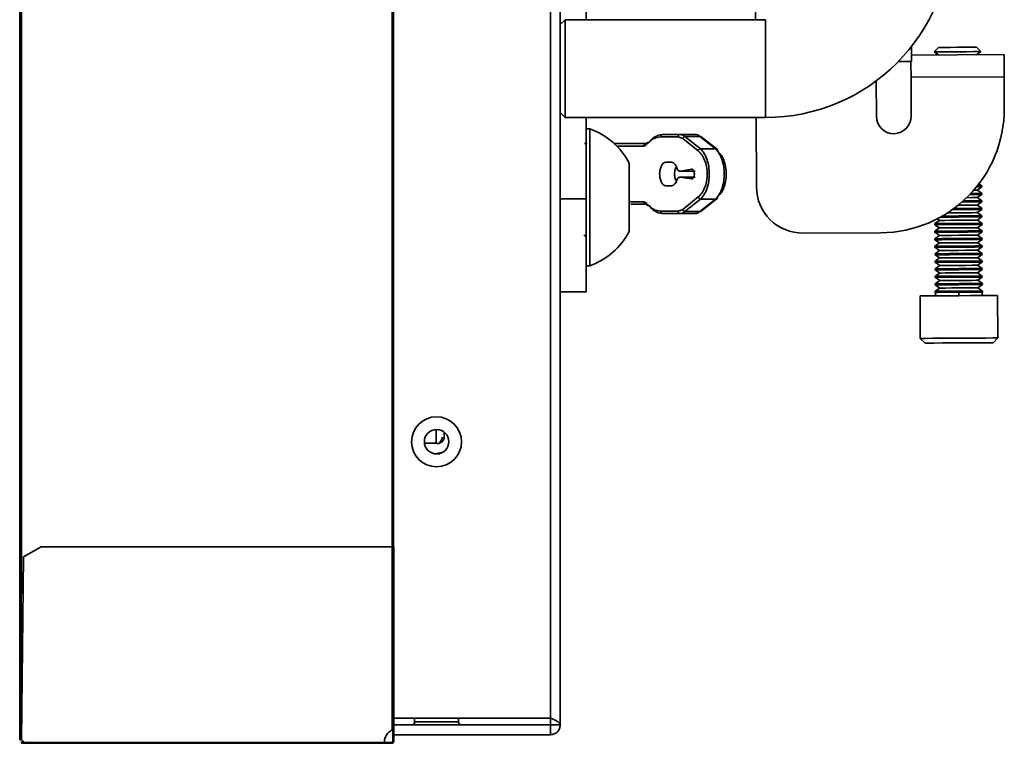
# Model space of a CAD drawing. Header units: millimetres. Extents: x 1 to 1119, y -1 to 863.
# Tile 8 of 211: x 68 to 102, y 240 to 264. Entities that reach past the tile are written whole.
import ezdxf

# ---------------------------------------------------------------- set-up
doc = ezdxf.new("R2010")
doc.units = ezdxf.units.MM

msp = doc.modelspace()

# ---------------------------------------------------------------- linework, layer by layer
at = {"color": 7, "linetype": 'Continuous', "lineweight": 35}
for p, q in [((68.0832, 466.8986), (68.0832, 239.9253)), ((68.1332, 466.8986), (68.1332, 239.9253)), ((86.5165, 240.4353), (86.5165, 466.4086)), ((86.1832, 466.1729), (86.1832, 240.671)), ((68.1499, 461.8953), (68.1499, 244.9286)), ((80.7832, 246.5018), (80.7832, 460.3416)), ((80.8299, 460.3416), (80.8299, 246.5018)), ((93.1762, 264.4753), (93.0689, 283.2086)), ((87.4022, 264.4753), (87.4022, 264.7571)), ((86.6832, 264.4753), (86.5165, 264.3086)), ((93.5165, 264.4753), (86.6832, 264.4753)), ((86.6832, 261.1419), (86.6832, 264.4753)), ((93.5165, 264.4753), (93.5165, 261.1419)), ((98.4994, 263.2705), (101.6498, 263.2886)), ((99.4141, 263.5297), (99.2642, 263.3781)), ((99.2642, 263.3781), (99.4122, 263.2757)), ((100.8594, 263.3873), (100.7078, 263.5372)), ((100.7125, 263.2832), (100.8594, 263.3873)), ((98.5007, 263.0538), (98.0485, 263.0512)), ((97.2893, 262.3883), (97.2962, 261.1812)), ((98.4792, 262.5109), (101.6542, 262.5291)), ((98.4868, 261.188), (98.4792, 262.5109)), ((101.6542, 262.5291), (101.6603, 261.4708)), ((86.5165, 261.3086), (86.6832, 261.1419)), ((86.6832, 261.1419), (93.5165, 261.1419)), ((87.4022, 258.372), (87.4022, 261.1419)), ((93.2089, 258.7765), (93.1953, 261.1419)), ((87.5288, 260.7553), (87.4022, 260.7553)), ((87.5288, 260.7553), (87.5288, 256.0886)), ((90.0171, 260.566), (90.6041, 260.566)), ((90.6241, 260.5611), (90.5783, 260.5603)), ((90.6465, 260.5555), (90.6041, 260.566)), ((90.6041, 260.566), (91.115, 260.566)), ((88.337, 260.2494), (89.4375, 260.2494)), ((89.4684, 260.2708), (89.4636, 260.2555)), ((89.9464, 260.4827), (90.5334, 260.4827)), ((90.5334, 260.4827), (90.6958, 260.4216)), ((90.6958, 260.4216), (91.2246, 260.0004)), ((90.7665, 260.4962), (91.2953, 260.075)), ((91.2774, 260.4962), (90.7665, 260.4962)), ((91.8063, 260.075), (91.2774, 260.4962)), ((91.8829, 260.0459), (91.3143, 260.4988)), ((91.2953, 260.075), (91.8063, 260.075)), ((88.8688, 259.5886), (88.8688, 257.2553)), ((90.1193, 259.616), (90.3136, 259.616)), ((90.9936, 259.3818), (90.6142, 259.309)), ((91.123, 259.309), (90.6142, 259.309)), ((90.6059, 259.1071), (90.9957, 259.0499)), ((90.6059, 259.1071), (91.1147, 259.1071)), ((100.8923, 258.814), (100.7947, 258.8815)), ((90.3136, 258.816), (90.1193, 258.816)), ((100.7357, 258.667), (100.8925, 258.7782)), ((100.8938, 258.5576), (100.7357, 258.667)), ((100.8925, 258.7782), (100.8923, 258.814)), ((100.894, 258.5218), (100.8938, 258.5576)), ((86.5165, 258.372), (87.4022, 258.372)), ((87.4022, 258.372), (87.4022, 255.197)), ((91.2246, 258.4317), (90.6958, 258.0105)), ((91.2953, 258.357), (90.7665, 257.9359)), ((91.2774, 257.9359), (91.8063, 258.357)), ((91.8063, 258.357), (91.2953, 258.357)), ((91.3143, 257.9333), (91.8829, 258.3861)), ((100.7371, 258.4107), (100.894, 258.5218)), ((100.8952, 258.3013), (100.7371, 258.4107)), ((100.7386, 258.1544), (100.8954, 258.2655)), ((100.8954, 258.2655), (100.8952, 258.3013)), ((88.9239, 258.1827), (89.4375, 258.1827)), ((90.5334, 257.9494), (89.9464, 257.9494)), ((90.6958, 258.0105), (90.5334, 257.9494)), ((90.7665, 257.9359), (91.2774, 257.9359)), ((100.8967, 258.045), (100.7386, 258.1544)), ((100.7401, 257.898), (100.8969, 258.0092)), ((100.8982, 257.7887), (100.7401, 257.898)), ((100.8969, 258.0092), (100.8967, 258.045)), ((90.6041, 257.866), (90.0171, 257.866)), ((91.115, 257.866), (90.6041, 257.866)), ((99.4478, 257.6343), (99.291, 257.5231)), ((99.3722, 257.6866), (99.4478, 257.6343)), ((100.7415, 257.6417), (100.8984, 257.7529)), ((100.8996, 257.5323), (100.7415, 257.6417)), ((100.8984, 257.7529), (100.8982, 257.7887)), ((97.4512, 257.2133), (94.8055, 257.1981)), ((99.291, 257.5231), (99.2912, 257.4873)), ((99.2912, 257.4873), (99.4493, 257.378)), ((99.4493, 257.378), (99.2925, 257.2668)), ((99.2925, 257.2668), (99.2927, 257.231)), ((99.2927, 257.231), (99.4508, 257.1217)), ((100.743, 257.3854), (100.8998, 257.4966)), ((100.9011, 257.276), (100.743, 257.3854)), ((100.7445, 257.1291), (100.9013, 257.2402)), ((100.8998, 257.4966), (100.8996, 257.5323)), ((100.9013, 257.2402), (100.9011, 257.276)), ((99.4508, 257.1217), (99.2939, 257.0105)), ((99.2939, 257.0105), (99.2941, 256.9747)), ((99.2941, 256.9747), (99.4523, 256.8653)), ((99.4523, 256.8653), (99.2954, 256.7542)), ((100.9026, 257.0197), (100.7445, 257.1291)), ((100.7459, 256.8727), (100.9028, 256.9839)), ((100.904, 256.7634), (100.7459, 256.8727)), ((100.9028, 256.9839), (100.9026, 257.0197)), ((99.2954, 256.7542), (99.2956, 256.7184)), ((99.2956, 256.7184), (99.4537, 256.609)), ((99.4537, 256.609), (99.2969, 256.4978)), ((100.7474, 256.6164), (100.9042, 256.7276)), ((100.9055, 256.5071), (100.7474, 256.6164)), ((100.9042, 256.7276), (100.904, 256.7634)), ((99.2969, 256.4978), (99.2971, 256.462)), ((99.2971, 256.462), (99.4552, 256.3527)), ((99.4552, 256.3527), (99.2983, 256.2415)), ((99.2983, 256.2415), (99.2985, 256.2057)), ((99.2985, 256.2057), (99.4567, 256.0964)), ((100.7489, 256.3601), (100.9057, 256.4713)), ((100.907, 256.2507), (100.7489, 256.3601)), ((100.7503, 256.1038), (100.9072, 256.2149)), ((100.9057, 256.4713), (100.9055, 256.5071)), ((100.9072, 256.2149), (100.907, 256.2507)), ((87.4022, 256.0886), (87.5288, 256.0886)), ((99.4567, 256.0964), (99.2998, 255.9852)), ((99.2998, 255.9852), (99.3, 255.9494)), ((99.3, 255.9494), (99.4581, 255.84)), ((100.9084, 255.9944), (100.7503, 256.1038)), ((100.7518, 255.8474), (100.9087, 255.9586)), ((100.9087, 255.9586), (100.9084, 255.9944)), ((99.4581, 255.84), (99.3013, 255.7289)), ((99.3013, 255.7289), (99.3015, 255.6931)), ((99.3015, 255.6931), (99.4596, 255.5837)), ((99.4596, 255.5837), (99.3027, 255.4725)), ((100.9099, 255.7381), (100.7518, 255.8474)), ((100.7533, 255.5911), (100.9101, 255.7023)), ((100.9114, 255.4818), (100.7533, 255.5911)), ((100.9101, 255.7023), (100.9099, 255.7381)), ((87.4022, 255.197), (86.5165, 255.197)), ((99.3027, 255.4725), (99.303, 255.4367)), ((99.303, 255.4367), (99.4611, 255.3274)), ((99.4611, 255.3274), (99.3042, 255.2162)), ((99.3042, 255.2162), (99.3044, 255.1809)), ((100.7547, 255.3348), (100.9116, 255.446)), ((100.9129, 255.2254), (100.7547, 255.3348)), ((100.9116, 255.446), (100.9114, 255.4818)), ((100.9131, 255.1901), (100.9129, 255.2254)), ((98.7865, 255.0594), (98.7948, 253.6116)), ((101.4406, 253.6267), (101.4323, 255.0745)), ((98.7948, 253.6116), (98.9566, 253.4516)), ((101.2807, 253.4649), (101.4406, 253.6267)), ((82.2899, 250.0453), (82.2899, 250.5052)), ((82.5565, 250.2405), (82.5565, 250.4168)), ((81.8855, 250.0453), (82.2899, 250.0453)), ((82.4499, 249.712), (82.478, 249.712)), ((68.8165, 246.5018), (68.2165, 246.1684)), ((80.7832, 246.5018), (68.8165, 246.5018)), ((80.7832, 240.2567), (80.7832, 246.5018)), ((80.8365, 246.5018), (80.8365, 240.2742)), ((68.2165, 246.1684), (68.1499, 239.9351)), ((68.1499, 244.9286), (68.2033, 244.9286)), ((86.1832, 240.671), (80.8365, 240.671)), ((86.1832, 240.4353), (80.8365, 240.4353)), ((81.5499, 240.671), (81.5499, 240.5353)), ((83.0499, 240.5353), (83.0499, 240.671)), ((86.1832, 240.4353), (86.1832, 240.671)), ((86.1832, 240.4353), (86.5165, 240.4353)), ((86.1832, 240.4353), (86.1832, 240.1019)), ((80.8065, 240.0783), (80.8065, 240.2524)), ((80.8099, 240.0201), (80.8099, 240.2526)), ((80.8365, 240.2742), (80.8365, 240.0201)), ((80.8365, 240.1019), (86.1832, 240.1019)), ((68.1332, 239.9253), (68.0832, 239.9253)), ((68.1499, 239.9351), (68.2493, 239.8356)), ((68.2263, 239.8586), (68.1499, 239.8586)), ((68.1499, 239.8586), (68.1499, 239.8353)), ((68.2499, 239.8353), (68.1499, 239.8353)), ((68.1499, 239.8353), (68.1499, 239.8086)), ((68.2499, 239.8086), (68.1499, 239.8086)), ((68.2493, 239.8356), (80.5165, 239.8356)), ((68.2499, 239.8086), (80.5165, 239.8086)), ((80.5165, 239.8353), (80.5165, 239.8086)), ((80.7832, 239.8353), (80.7832, 239.8086)), ((80.8099, 239.8619), (80.8099, 240.0201)), ((80.8099, 240.0201), (80.8365, 240.0201)), ((80.8365, 239.8619), (80.8099, 239.8619)), ((80.8365, 240.0201), (80.8365, 239.8619))]:
    msp.add_line(p, q, dxfattribs=at)
at = {"color": 8, "linetype": 'Continuous', "lineweight": 35}
for p, q in [((89.3668, 260.166), (88.4447, 260.166)), ((88.8688, 258.266), (89.3668, 258.266)), ((82.4499, 249.712), (82.4499, 249.6999)), ((81.5499, 240.5353), (83.0499, 240.5353))]:
    msp.add_line(p, q, dxfattribs=at)
at = {"color": 7, "linetype": 'Continuous', "lineweight": 35, "flags": 128}
for points in [[(98.5007, 263.0538), (98.5006, 263.0741), (98.5002, 263.1343), (98.4996, 263.2321), (98.4989, 263.3637), (98.498, 263.5241), (98.4977, 263.5639)], [(100.8594, 263.3873), (100.7987, 263.3869), (100.6258, 263.3859), (100.367, 263.3844), (100.0618, 263.3827), (99.7565, 263.3809), (99.4978, 263.3795), (99.3249, 263.3785), (99.2642, 263.3781)], [(99.4141, 263.5297), (99.4633, 263.53), (99.6035, 263.5308), (99.8134, 263.532), (100.0609, 263.5335)], [(100.0609, 263.5335), (100.3085, 263.5349), (100.5183, 263.5361), (100.6585, 263.5369), (100.7078, 263.5372)], [(101.6498, 263.2886), (101.6499, 263.274), (101.6502, 263.2307), (101.6506, 263.1606), (101.6511, 263.0661), (101.6518, 262.951), (101.6525, 262.8197), (101.6533, 262.6773), (101.6542, 262.5291)], [(98.4792, 262.5109), (98.4784, 262.6591), (98.4776, 262.8015), (98.4768, 262.9328), (98.4762, 263.0479), (98.4761, 263.0536)], [(100.8938, 258.5576), (100.8325, 258.5573), (100.6582, 258.5563), (100.5194, 258.5555)], [(100.7357, 258.667), (100.6864, 258.6667), (100.6194, 258.6663)], [(100.8925, 258.7782), (100.8313, 258.7778), (100.7126, 258.7771)], [(100.8923, 258.814), (100.8311, 258.8136), (100.7415, 258.8131)], [(100.8954, 258.2655), (100.8342, 258.2652), (100.6599, 258.2642), (100.3989, 258.2627), (100.2158, 258.2616)], [(100.8952, 258.3013), (100.834, 258.301), (100.6597, 258.3), (100.3987, 258.2985), (100.2564, 258.2977)], [(100.7371, 258.4107), (100.6879, 258.4104), (100.5477, 258.4096), (100.3752, 258.4086)], [(100.894, 258.5218), (100.8327, 258.5215), (100.6584, 258.5205), (100.4854, 258.5195)], [(100.7401, 257.898), (100.6908, 257.8977), (100.5506, 257.897), (100.3408, 257.8957), (100.0932, 257.8943), (99.8457, 257.8929), (99.7265, 257.8922)], [(100.8969, 258.0092), (100.8357, 258.0088), (100.6613, 258.0079), (100.4004, 258.0064), (100.0926, 258.0046), (99.8899, 258.0034)], [(100.8967, 258.045), (100.8355, 258.0446), (100.6611, 258.0436), (100.4002, 258.0421), (100.0924, 258.0404), (99.9396, 258.0395)], [(100.7386, 258.1544), (100.6894, 258.1541), (100.5491, 258.1533), (100.3393, 258.1521), (100.0918, 258.1506), (100.0837, 258.1506)], [(100.7415, 257.6417), (100.6923, 257.6414), (100.5521, 257.6406), (100.3422, 257.6394), (100.0947, 257.638), (99.8472, 257.6366), (99.6373, 257.6354), (99.4971, 257.6346), (99.4478, 257.6343)], [(100.8984, 257.7529), (100.8372, 257.7525), (100.6628, 257.7515), (100.4019, 257.75), (100.0941, 257.7483), (99.7863, 257.7465), (99.5253, 257.745), (99.4807, 257.7448)], [(100.8982, 257.7887), (100.8369, 257.7883), (100.6626, 257.7873), (100.4017, 257.7858), (100.0939, 257.7841), (99.7861, 257.7823), (99.5446, 257.7809)], [(100.8996, 257.5323), (100.8384, 257.532), (100.6641, 257.531), (100.4031, 257.5295), (100.0953, 257.5277), (99.7875, 257.526), (99.5266, 257.5245), (99.3522, 257.5235), (99.291, 257.5231), (99.291, 257.5231)], [(100.8998, 257.4966), (100.8386, 257.4962), (100.6643, 257.4952), (100.4033, 257.4937), (100.0955, 257.4919), (99.7877, 257.4902), (99.5268, 257.4887), (99.3524, 257.4877), (99.2912, 257.4873), (99.2912, 257.4873)], [(100.9011, 257.276), (100.8399, 257.2757), (100.6655, 257.2747), (100.4046, 257.2732), (100.0968, 257.2714), (99.789, 257.2697), (99.528, 257.2682), (99.3537, 257.2672), (99.2925, 257.2668), (99.2925, 257.2668)], [(100.9013, 257.2402), (100.8401, 257.2399), (100.6657, 257.2389), (100.4048, 257.2374), (100.097, 257.2356), (99.7892, 257.2339), (99.5283, 257.2324), (99.3539, 257.2314), (99.2927, 257.231), (99.2927, 257.231)], [(100.743, 257.3854), (100.6938, 257.3851), (100.5535, 257.3843), (100.3437, 257.3831), (100.0962, 257.3817), (99.8486, 257.3803), (99.6388, 257.3791), (99.4986, 257.3783), (99.4493, 257.378)], [(100.9026, 257.0197), (100.8414, 257.0193), (100.667, 257.0183), (100.4061, 257.0168), (100.0983, 257.0151), (99.7905, 257.0133), (99.5295, 257.0118), (99.3552, 257.0108), (99.2939, 257.0105), (99.2939, 257.0105)], [(100.9028, 256.9839), (100.8416, 256.9835), (100.6672, 256.9826), (100.4063, 256.9811), (100.0985, 256.9793), (99.7907, 256.9775), (99.5297, 256.976), (99.3554, 256.975), (99.2941, 256.9747), (99.2941, 256.9747)], [(100.7445, 257.1291), (100.6952, 257.1288), (100.555, 257.128), (100.3452, 257.1268), (100.0976, 257.1254), (99.8501, 257.1239), (99.6402, 257.1227), (99.5, 257.1219), (99.4508, 257.1217)], [(100.7459, 256.8727), (100.6967, 256.8725), (100.5565, 256.8717), (100.3466, 256.8704), (100.0991, 256.869), (99.8516, 256.8676), (99.6417, 256.8664), (99.5015, 256.8656), (99.4523, 256.8653)], [(100.904, 256.7634), (100.8428, 256.763), (100.6685, 256.762), (100.4075, 256.7605), (100.0997, 256.7588), (99.7919, 256.757), (99.531, 256.7555), (99.3566, 256.7545), (99.2954, 256.7542), (99.2954, 256.7542)], [(100.9042, 256.7276), (100.843, 256.7272), (100.6687, 256.7262), (100.4077, 256.7247), (100.0999, 256.723), (99.7921, 256.7212), (99.5312, 256.7197), (99.3568, 256.7187), (99.2956, 256.7184), (99.2956, 256.7184)], [(100.7474, 256.6164), (100.6982, 256.6161), (100.5579, 256.6153), (100.3481, 256.6141), (100.1006, 256.6127), (99.853, 256.6113), (99.6432, 256.6101), (99.503, 256.6093), (99.4537, 256.609)], [(100.9055, 256.5071), (100.8443, 256.5067), (100.6699, 256.5057), (100.409, 256.5042), (100.1012, 256.5024), (99.7934, 256.5007), (99.5325, 256.4992), (99.3581, 256.4982), (99.2969, 256.4978), (99.2969, 256.4978)], [(100.9057, 256.4713), (100.8445, 256.4709), (100.6701, 256.4699), (100.4092, 256.4684), (100.1014, 256.4666), (99.7936, 256.4649), (99.5327, 256.4634), (99.3583, 256.4624), (99.2971, 256.462)], [(100.907, 256.2507), (100.8458, 256.2504), (100.6714, 256.2494), (100.4105, 256.2479), (100.1027, 256.2461), (99.7949, 256.2444), (99.5339, 256.2429), (99.3596, 256.2419), (99.2983, 256.2415), (99.2983, 256.2415)], [(100.9072, 256.2149), (100.846, 256.2146), (100.6716, 256.2136), (100.4107, 256.2121), (100.1029, 256.2103), (99.7951, 256.2086), (99.5341, 256.2071), (99.3598, 256.2061), (99.2985, 256.2057), (99.2985, 256.2057)], [(100.7489, 256.3601), (100.6996, 256.3598), (100.5594, 256.359), (100.3496, 256.3578), (100.102, 256.3564), (99.8545, 256.355), (99.6446, 256.3538), (99.5044, 256.353), (99.4552, 256.3527)], [(100.9084, 255.9944), (100.8472, 255.9941), (100.6729, 255.993), (100.4119, 255.9916), (100.1041, 255.9898), (99.7963, 255.988), (99.5354, 255.9865), (99.361, 255.9855), (99.2998, 255.9852), (99.2998, 255.9852)], [(100.9087, 255.9586), (100.8474, 255.9583), (100.6731, 255.9573), (100.4121, 255.9558), (100.1043, 255.954), (99.7965, 255.9522), (99.5356, 255.9507), (99.3612, 255.9497), (99.3, 255.9494), (99.3, 255.9494)], [(100.7503, 256.1038), (100.7011, 256.1035), (100.5609, 256.1027), (100.351, 256.1015), (100.1035, 256.1001), (99.856, 256.0986), (99.6461, 256.0974), (99.5059, 256.0966), (99.4567, 256.0964)], [(100.9099, 255.7381), (100.8487, 255.7377), (100.6743, 255.7367), (100.4134, 255.7352), (100.1056, 255.7335), (99.7978, 255.7317), (99.5369, 255.7302), (99.3625, 255.7292), (99.3013, 255.7289)], [(100.9101, 255.7023), (100.8489, 255.7019), (100.6745, 255.7009), (100.4136, 255.6994), (100.1058, 255.6977), (99.798, 255.6959), (99.5371, 255.6944), (99.3627, 255.6934), (99.3015, 255.6931), (99.3015, 255.6931)], [(100.7518, 255.8474), (100.7026, 255.8472), (100.5624, 255.8464), (100.3525, 255.8452), (100.105, 255.8437), (99.8574, 255.8423), (99.6476, 255.8411), (99.5074, 255.8403), (99.4581, 255.84)], [(100.7533, 255.5911), (100.704, 255.5908), (100.5638, 255.59), (100.354, 255.5888), (100.1064, 255.5874), (99.8589, 255.586), (99.649, 255.5848), (99.5088, 255.584), (99.4596, 255.5837)], [(100.9114, 255.4818), (100.8502, 255.4814), (100.6758, 255.4804), (100.4149, 255.4789), (100.1071, 255.4771), (99.7993, 255.4754), (99.5383, 255.4739), (99.364, 255.4729), (99.3027, 255.4725), (99.3027, 255.4725)], [(100.9116, 255.446), (100.8504, 255.4456), (100.676, 255.4446), (100.4151, 255.4431), (100.1073, 255.4413), (99.7995, 255.4396), (99.5385, 255.4381), (99.3642, 255.4371), (99.303, 255.4367), (99.303, 255.4367)], [(100.9129, 255.2254), (100.8516, 255.2251), (100.6773, 255.2241), (100.4163, 255.2226), (100.1085, 255.2208), (99.8007, 255.2191), (99.5398, 255.2176), (99.3654, 255.2166), (99.3042, 255.2162), (99.3042, 255.2162)], [(100.7547, 255.3348), (100.7055, 255.3345), (100.5653, 255.3337), (100.3554, 255.3325), (100.1079, 255.3311), (99.8604, 255.3297), (99.6505, 255.3285), (99.5103, 255.3277), (99.4611, 255.3274)], [(98.7865, 255.0594), (98.7902, 255.0594), (98.878, 255.0599), (99.0751, 255.061), (99.3642, 255.0627), (99.7195, 255.0647), (100.1094, 255.0669)], [(100.1094, 255.0669), (100.4993, 255.0692), (100.8546, 255.0712), (101.1437, 255.0729), (101.3409, 255.074), (101.4286, 255.0745), (101.4323, 255.0745)], [(101.4406, 253.6267), (101.4074, 253.6265), (101.2634, 253.6257), (101.0175, 253.6243), (100.6917, 253.6224), (100.3149, 253.6203), (99.9205, 253.618), (99.5437, 253.6159), (99.2179, 253.614), (98.9721, 253.6126), (98.828, 253.6118), (98.7948, 253.6116)], [(101.2807, 253.4649), (101.2767, 253.4649), (101.1828, 253.4644), (100.9736, 253.4632), (100.6717, 253.4615), (100.3099, 253.4594), (99.9274, 253.4572), (99.5656, 253.4551), (99.2637, 253.4534), (99.0545, 253.4522), (98.9606, 253.4517), (98.9566, 253.4516)]]:
    msp.add_lwpolyline(points, dxfattribs=at)
at = {"color": 8, "linetype": 'Continuous', "lineweight": 35, "flags": 128}
for points in [[(100.913, 255.1901), (100.8518, 255.1897), (100.6775, 255.1887), (100.4165, 255.1872), (100.1087, 255.1855)], [(100.1087, 255.1855), (99.8009, 255.1837), (99.54, 255.1822), (99.3656, 255.1812), (99.3044, 255.1809)]]:
    msp.add_lwpolyline(points, dxfattribs=at)
at = {"color": 7, "linetype": 'Continuous', "lineweight": 35}
for radius in [0.85, 0.4167]:
    msp.add_circle((82.2999, 250.0886), radius, dxfattribs=at)
for centre, radius, start, end in [((93.5165, 267.4753), 6.3333, 270, 0), ((97.427, 261.4465), 4.2333, 270.32821, 0.32821), ((97.8915, 261.1846), 0.5953, 180.32821, 0.32821), ((86.6752, 258.4219), 2.4846, 28.00594, 69.90535), ((89.4444, 260.1719), 0.0778, 95.08254, 184.32055), ((94.7964, 258.7856), 1.5875, 180.32821, 270.32821), ((89.4444, 258.2602), 0.0778, 175.68586, 264.91779), ((86.6752, 258.4219), 2.4846, 290.09465, 331.99406), ((82.4499, 249.3786), 0.3333, 90, 118.32859), ((81.4499, 240.5353), 0.1, 270, 0), ((83.1499, 240.5353), 0.1, 180, 270)]:
    msp.add_arc(centre, radius, start, end, dxfattribs=at)
for points, knots in [([(90.0171, 260.566), (89.9175, 260.5502), (89.7454, 260.5227), (89.596, 260.3549), (89.533, 260.2842)], [0, 0, 0, 0, 0.57814316, 1, 1, 1, 1]), ([(89.9464, 260.4827), (89.9474, 260.4936), (89.9496, 260.5154), (89.9659, 260.543), (89.9893, 260.5623), (90.0078, 260.5648), (90.0171, 260.566)], [0, 0, 0, 0, 0.2499815, 0.5000277, 0.7499933, 1, 1, 1, 1]), ([(90.6041, 260.566), (90.5948, 260.5648), (90.5763, 260.5623), (90.5529, 260.543), (90.5366, 260.5154), (90.5345, 260.4936), (90.5334, 260.4827)], [0, 0, 0, 0, 0.2500008, 0.5000076, 0.7500165, 1, 1, 1, 1]), ([(91.115, 260.566), (91.1429, 260.5631), (91.1987, 260.5572), (91.2512, 260.5166), (91.2774, 260.4962)], [0, 0, 0, 0, 0.4996293, 1, 1, 1, 1]), ([(87.3476, 260.2494), (87.3504, 260.2494), (87.3687, 260.2494), (87.399, 260.2494), (87.426, 260.2494), (87.4332, 260.2494)], [0, 0, 0, 0, 0.1208382, 0.7670481, 1, 1, 1, 1]), ([(89.4375, 260.2494), (89.4543, 260.2507), (89.4877, 260.2535), (89.518, 260.274), (89.533, 260.2842)], [0, 0, 0, 0, 0.5040601, 1, 1, 1, 1]), ([(89.4627, 260.2172), (89.461, 260.223), (89.4577, 260.2346), (89.4585, 260.2507), (89.4632, 260.2644), (89.4714, 260.2751), (89.4827, 260.283), (89.4972, 260.2876), (89.5144, 260.2886), (89.5268, 260.2856), (89.533, 260.2842)], [0, 0, 0, 0, 0.1307667, 0.26020572, 0.38439642, 0.50059309, 0.61615924, 0.74001209, 0.86917324, 1, 1, 1, 1]), ([(89.4625, 260.2177), (89.5363, 260.2936), (89.6871, 260.4489), (89.8587, 260.4713), (89.9464, 260.4827)], [0, 0, 0, 0, 0.4889372, 1, 1, 1, 1]), ([(90.6958, 260.4216), (90.6985, 260.4301), (90.7038, 260.4472), (90.7208, 260.4698), (90.7422, 260.4877), (90.7584, 260.4934), (90.7665, 260.4962)], [0, 0, 0, 0, 0.2500645, 0.5000403, 0.7500426, 1, 1, 1, 1]), ([(91.2774, 260.4962), (91.2829, 260.4972), (91.2939, 260.4992), (91.3094, 260.4971), (91.3215, 260.4929), (91.3271, 260.488), (91.329, 260.4864)], [0, 0, 0, 0, 0.28442284, 0.56884551, 0.85332751, 1, 1, 1, 1]), ([(89.3668, 260.166), (89.3837, 260.1682), (89.4175, 260.1727), (89.4475, 260.2027), (89.4625, 260.2177)], [0, 0, 0, 0, 0.4987345, 1, 1, 1, 1]), ([(91.2953, 260.075), (91.2872, 260.0722), (91.271, 260.0665), (91.2496, 260.0486), (91.2326, 260.026), (91.2273, 260.0089), (91.2246, 260.0004)], [0, 0, 0, 0, 0.250049, 0.5000263, 0.7500096, 1, 1, 1, 1]), ([(91.2246, 260.0004), (91.2655, 259.9616), (91.3471, 259.8842), (91.4452, 259.6999), (91.5122, 259.473), (91.5361, 259.216), (91.5122, 258.9591), (91.4452, 258.7322), (91.3471, 258.5478), (91.2655, 258.4704), (91.2246, 258.4317)], [0, 0, 0, 0, 0.12555397, 0.25071911, 0.3755057, 0.50000211, 0.62449374, 0.74928034, 0.87444548, 1, 1, 1, 1]), ([(91.2953, 258.357), (91.3422, 258.4072), (91.4298, 258.501), (91.5272, 258.7186), (91.5855, 258.9589), (91.6054, 259.2161), (91.5854, 259.4732), (91.5272, 259.7135), (91.4298, 259.9311), (91.3422, 260.0248), (91.2953, 260.075)], [0, 0, 0, 0, 0.14364385, 0.26828721, 0.38676396, 0.50001519, 0.61326302, 0.73175028, 0.85637635, 1, 1, 1, 1]), ([(91.8769, 260.0004), (91.8779, 260.0062), (91.8798, 260.0178), (91.8779, 260.0342), (91.8726, 260.049), (91.8639, 260.0613), (91.8523, 260.0705), (91.8383, 260.076), (91.8227, 260.078), (91.8118, 260.076), (91.8063, 260.075)], [0, 0, 0, 0, 0.1250219, 0.2499716, 0.3750056, 0.5000087, 0.6250204, 0.7499976, 0.8750086, 1, 1, 1, 1]), ([(91.8063, 260.075), (91.8532, 260.0248), (91.9408, 259.9311), (92.0382, 259.7135), (92.0964, 259.4731), (92.1164, 259.216), (92.0964, 258.9589), (92.0382, 258.7185), (91.9408, 258.5009), (91.8532, 258.4072), (91.8063, 258.357)], [0, 0, 0, 0, 0.1436433, 0.2682829, 0.3867639, 0.500015, 0.6132626, 0.7317439, 0.8563699, 1, 1, 1, 1]), ([(91.8769, 258.4317), (91.9178, 258.4704), (91.9994, 258.5478), (92.0975, 258.7322), (92.1645, 258.9591), (92.1884, 259.216), (92.1645, 259.473), (92.0975, 259.6999), (91.9994, 259.8842), (91.9178, 259.9616), (91.8769, 260.0004)], [0, 0, 0, 0, 0.1255567, 0.2507191, 0.3755074, 0.4999981, 0.6244888, 0.7492768, 0.8744422, 1, 1, 1, 1]), ([(90.1193, 259.616), (90.0916, 259.61), (90.036, 259.598), (89.9659, 259.5055), (89.9169, 259.3733), (89.9106, 259.2684), (89.9074, 259.216)], [0, 0, 0, 0, 0.2499927, 0.499995, 0.7500006, 1, 1, 1, 1]), ([(90.4956, 259.4213), (90.485, 259.4496), (90.464, 259.506), (90.4192, 259.5674), (90.3683, 259.6083), (90.3319, 259.6135), (90.3136, 259.616)], [0, 0, 0, 0, 0.2499889, 0.4999982, 0.7499914, 1, 1, 1, 1]), ([(89.9074, 259.216), (89.9106, 259.1636), (89.9169, 259.0588), (89.9659, 258.9266), (90.036, 258.8341), (90.0916, 258.822), (90.1193, 258.816)], [0, 0, 0, 0, 0.2500016, 0.5000095, 0.7500051, 1, 1, 1, 1]), ([(90.4162, 259.216), (90.4183, 259.2696), (90.4214, 259.3501), (90.4468, 259.413), (90.4553, 259.434)], [0, 0, 0, 0, 0.6666565, 1, 1, 1, 1]), ([(90.458, 258.9904), (90.4485, 259.0138), (90.4218, 259.0791), (90.4184, 259.1625), (90.4162, 259.216)], [0, 0, 0, 0, 0.3584994, 1, 1, 1, 1]), ([(90.4956, 259.4213), (90.5024, 259.4034), (90.516, 259.3674), (90.5455, 259.3301), (90.579, 259.3077), (90.6025, 259.3086), (90.6142, 259.309)], [0, 0, 0, 0, 0.2499965, 0.4999824, 0.7500103, 1, 1, 1, 1]), ([(90.9957, 259.0499), (91.0018, 259.0497), (91.014, 259.0492), (91.032, 259.0577), (91.0486, 259.0725), (91.0633, 259.0935), (91.0754, 259.1198), (91.0844, 259.1502), (91.0898, 259.1834), (91.0915, 259.218), (91.0894, 259.2526), (91.0835, 259.2855), (91.0742, 259.3155), (91.0618, 259.3412), (91.0468, 259.3616), (91.03, 259.3756), (91.0119, 259.3833), (90.9997, 259.3823), (90.9936, 259.3818)], [0, 0, 0, 0, 0.0625042, 0.1249978, 0.1875137, 0.2499946, 0.3125055, 0.3750117, 0.4375092, 0.5000092, 0.5625001, 0.6250037, 0.6874949, 0.7500004, 0.8125004, 0.8750075, 0.937507, 1, 1, 1, 1]), ([(90.3136, 258.816), (90.3313, 258.8184), (90.3667, 258.8233), (90.4163, 258.8619), (90.4603, 258.9198), (90.4815, 258.9735), (90.4921, 259.0003)], [0, 0, 0, 0, 0.2500019, 0.5000073, 0.7499942, 1, 1, 1, 1]), ([(90.6059, 259.1071), (90.5947, 259.1071), (90.5724, 259.1071), (90.5406, 259.0856), (90.5123, 259.0507), (90.4989, 259.0171), (90.4921, 259.0003)], [0, 0, 0, 0, 0.2500234, 0.500023, 0.7500234, 1, 1, 1, 1]), ([(89.4624, 258.2138), (89.4498, 258.227), (89.4202, 258.2581), (89.3863, 258.2631), (89.3668, 258.266)], [0, 0, 0, 0, 0.4245017, 1, 1, 1, 1]), ([(89.533, 258.1479), (89.5268, 258.1464), (89.5145, 258.1435), (89.4974, 258.1444), (89.483, 258.1489), (89.4717, 258.1567), (89.4635, 258.1672), (89.4586, 258.1806), (89.4576, 258.1966), (89.4608, 258.208), (89.4623, 258.2138)], [0, 0, 0, 0, 0.1308631, 0.2601464, 0.3841121, 0.4999898, 0.615863, 0.7398531, 0.8691216, 1, 1, 1, 1]), ([(89.9464, 257.9494), (89.8606, 257.9603), (89.689, 257.9823), (89.5379, 258.1367), (89.4624, 258.2138)], [0, 0, 0, 0, 0.50040869, 1, 1, 1, 1]), ([(91.2246, 258.4317), (91.2273, 258.4231), (91.2326, 258.4061), (91.2496, 258.3834), (91.271, 258.3655), (91.2872, 258.3599), (91.2953, 258.357)], [0, 0, 0, 0, 0.2499852, 0.500036, 0.7500081, 1, 1, 1, 1]), ([(91.8063, 258.357), (91.8118, 258.3561), (91.8227, 258.3541), (91.8383, 258.356), (91.8523, 258.3616), (91.8639, 258.3708), (91.8726, 258.3831), (91.8779, 258.3978), (91.8798, 258.4143), (91.8779, 258.4259), (91.8769, 258.4317)], [0, 0, 0, 0, 0.12498894, 0.2499914, 0.37498576, 0.49999503, 0.62499564, 0.74997593, 0.8749805, 1, 1, 1, 1]), ([(89.42, 258.1851), (89.4274, 258.1859), (89.4423, 258.1873), (89.4599, 258.1697), (89.4687, 258.1608)], [0, 0, 0, 0, 0.4984233, 1, 1, 1, 1]), ([(89.533, 258.1479), (89.5962, 258.077), (89.7455, 257.9092), (89.9177, 257.8818), (90.0171, 257.866)], [0, 0, 0, 0, 0.4226109, 1, 1, 1, 1]), ([(90.0171, 257.866), (90.0078, 257.8673), (89.9893, 257.8698), (89.9659, 257.8891), (89.9496, 257.9166), (89.9474, 257.9384), (89.9464, 257.9494)], [0, 0, 0, 0, 0.2499821, 0.4999803, 0.7499533, 1, 1, 1, 1]), ([(90.5334, 257.9494), (90.5344, 257.9384), (90.5366, 257.9166), (90.5529, 257.8891), (90.5763, 257.8698), (90.5948, 257.8673), (90.6041, 257.866)], [0, 0, 0, 0, 0.2500487, 0.4999843, 0.7500238, 1, 1, 1, 1]), ([(90.6041, 257.866), (90.6366, 257.87), (90.6923, 257.8769), (90.7447, 257.9186), (90.7665, 257.9359)], [0, 0, 0, 0, 0.5843802, 1, 1, 1, 1]), ([(90.7665, 257.9359), (90.7584, 257.9387), (90.7422, 257.9443), (90.7208, 257.9622), (90.7038, 257.9849), (90.6985, 258.0019), (90.6958, 258.0105)], [0, 0, 0, 0, 0.2500023, 0.5000168, 0.7500049, 1, 1, 1, 1]), ([(91.2774, 257.9359), (91.2557, 257.9186), (91.2032, 257.8769), (91.1476, 257.87), (91.115, 257.866)], [0, 0, 0, 0, 0.4156217, 1, 1, 1, 1]), ([(91.329, 257.9457), (91.3271, 257.944), (91.3215, 257.9392), (91.3094, 257.9349), (91.2939, 257.9328), (91.2829, 257.9348), (91.2774, 257.9359)], [0, 0, 0, 0, 0.1466084, 0.4311071, 0.7155604, 1, 1, 1, 1]), ([(87.3246, 257.1085), (87.3364, 257.1132), (87.3516, 257.1193), (87.3733, 257.125), (87.3817, 257.1184), (87.3838, 257.116), (87.3852, 257.114), (87.3865, 257.1117), (87.3878, 257.1091), (87.389, 257.1062), (87.3918, 257.0984), (87.4, 257.0589), (87.4002, 256.9809), (87.4012, 256.9727), (87.402, 256.9665)], [0, 0, 0, 0, 0.2138362, 0.2733196, 0.2820803, 0.285698, 0.2889644, 0.2920751, 0.2952467, 0.2987326, 0.3027215, 0.3261587, 0.4972539, 1, 1, 1, 1]), ([(101.025, 255.0723), (101.0249, 255.0723), (101.0247, 255.0724), (100.9939, 255.0732), (100.9638, 255.0749), (100.9426, 255.0782), (100.9334, 255.0804), (100.9278, 255.0822), (100.9226, 255.0842), (100.9181, 255.0867), (100.9144, 255.0893), (100.9069, 255.0964), (100.8981, 255.1357), (100.906, 255.1645), (100.9131, 255.1901)], [0, 0, 0, 0, 0.2149218, 0.3823367, 0.4843095, 0.5149125, 0.5260488, 0.5349656, 0.5423003, 0.5489833, 0.5560206, 0.5641826, 0.6125945, 1, 1, 1, 1]), ([(99.3044, 255.1809), (99.3117, 255.1554), (99.32, 255.1267), (99.3117, 255.0873), (99.3043, 255.08), (99.3006, 255.0774), (99.296, 255.0749), (99.2909, 255.0728), (99.2792, 255.069), (99.2561, 255.0653), (99.225, 255.063), (99.1942, 255.0619), (99.1939, 255.0618), (99.1938, 255.0618)], [0, 0, 0, 0, 0.3874751, 0.4358975, 0.4440578, 0.4510968, 0.4577802, 0.4651195, 0.4740306, 0.5156084, 0.6175978, 0.7850416, 1, 1, 1, 1]), ([(100.1094, 255.0669), (100.1094, 255.069), (100.1094, 255.0734), (100.1092, 255.1054), (100.109, 255.1453), (100.1088, 255.1724), (100.1087, 255.1855)], [0, 0, 0, 0, 0.2702558, 0.5624079, 0.7896967, 1, 1, 1, 1]), ([(82.5565, 250.2405), (82.5545, 250.22), (82.5505, 250.1791), (82.5197, 250.1233), (82.4756, 250.0779), (82.4232, 250.0462), (82.3708, 250.0291), (82.3267, 250.0257), (82.2959, 250.0327), (82.2919, 250.0411), (82.2899, 250.0453)], [0, 0, 0, 0, 0.1249854, 0.2499923, 0.3749926, 0.4999909, 0.6249992, 0.750002, 0.8750109, 1, 1, 1, 1]), ([(82.3977, 250.0749), (82.4061, 250.0814), (82.423, 250.0942), (82.4495, 250.1227), (82.4714, 250.1575), (82.4869, 250.1976), (82.4889, 250.2262), (82.4899, 250.2405)], [0, 0, 0, 0, 0.1999927, 0.4000075, 0.5999971, 0.8000193, 1, 1, 1, 1]), ([(80.8365, 246.5018), (80.8357, 246.5018), (80.8341, 246.5018), (80.8218, 246.5018), (80.8042, 246.5018), (80.7902, 246.5018), (80.7832, 246.5018)], [0, 0, 0, 0, 0.250162, 0.4999767, 0.7499815, 1, 1, 1, 1]), ([(80.8099, 244.9286), (80.8095, 244.9286), (80.8087, 244.9286), (80.8025, 244.9286), (80.7937, 244.9286), (80.7867, 244.9286), (80.7832, 244.9286)], [0, 0, 0, 0, 0.2501715, 0.4999985, 0.7500157, 1, 1, 1, 1]), ([(86.1832, 240.671), (86.2269, 240.6513), (86.3142, 240.6121), (86.4244, 240.5531), (86.5015, 240.4942), (86.5115, 240.4549), (86.5165, 240.4353)], [0, 0, 0, 0, 0.24999922, 0.49998521, 0.74998715, 1, 1, 1, 1]), ([(86.5165, 240.4353), (86.5115, 240.3916), (86.5015, 240.3042), (86.4244, 240.1941), (86.3142, 240.117), (86.2269, 240.107), (86.1832, 240.1019)], [0, 0, 0, 0, 0.2499912, 0.4999941, 0.7499988, 1, 1, 1, 1]), ([(80.5165, 239.8356), (80.5202, 239.8795), (80.5274, 239.9672), (80.5843, 240.0877), (80.6689, 240.1907), (80.7451, 240.2347), (80.7832, 240.2567)], [0, 0, 0, 0, 0.2500097, 0.5000058, 0.7500045, 1, 1, 1, 1]), ([(80.7832, 240.2567), (80.7901, 240.2583), (80.8039, 240.2615), (80.8215, 240.266), (80.8341, 240.2703), (80.8357, 240.2728), (80.8365, 240.2742)], [0, 0, 0, 0, 0.247385, 0.4964667, 0.7473159, 1, 1, 1, 1]), ([(80.7832, 240.2567), (80.7866, 240.2583), (80.7935, 240.2615), (80.8023, 240.266), (80.8086, 240.2702), (80.8095, 240.2728), (80.8099, 240.2742)], [0, 0, 0, 0, 0.2501329, 0.4999478, 0.7500184, 1, 1, 1, 1]), ([(68.2493, 239.8356), (68.2494, 239.8321), (68.2495, 239.825), (68.2496, 239.8161), (68.2497, 239.8098), (68.2498, 239.809), (68.2499, 239.8086)], [0, 0, 0, 0, 0.2500453, 0.4999577, 0.7500008, 1, 1, 1, 1]), ([(68.2493, 239.8356), (68.2494, 239.8356), (68.2495, 239.8355), (68.2496, 239.8354), (68.2497, 239.8353), (68.2498, 239.8353), (68.2499, 239.8353)], [0, 0, 0, 0, 0.2527029, 0.4915016, 0.7566174, 1, 1, 1, 1]), ([(80.5165, 239.8086), (80.5165, 239.809), (80.5165, 239.8098), (80.5165, 239.8161), (80.5165, 239.825), (80.5165, 239.8321), (80.5165, 239.8356)], [0, 0, 0, 0, 0.2499992, 0.5000424, 0.7499547, 1, 1, 1, 1]), ([(80.5165, 239.8353), (80.5165, 239.8353), (80.5165, 239.8353), (80.5165, 239.8353), (80.5165, 239.8354), (80.5165, 239.8354), (80.5165, 239.8355), (80.5165, 239.8356), (80.5165, 239.8356)], [0, 0, 0, 0, 0.2668662, 0.3862124, 0.4929588, 0.6137876, 0.7331338, 1, 1, 1, 1]), ([(80.7832, 239.8353), (80.7451, 239.8353), (80.6688, 239.8353), (80.5842, 239.8353), (80.5273, 239.8353), (80.5201, 239.8353), (80.5165, 239.8353)], [0, 0, 0, 0, 0.24999782, 0.50000137, 0.74998646, 1, 1, 1, 1]), ([(80.7832, 239.8086), (80.7451, 239.8086), (80.6688, 239.8086), (80.5842, 239.8086), (80.5273, 239.8086), (80.5201, 239.8086), (80.5165, 239.8086)], [0, 0, 0, 0, 0.24999782, 0.50000137, 0.74998646, 1, 1, 1, 1]), ([(80.8065, 239.8819), (80.8062, 239.8789), (80.8055, 239.8728), (80.8001, 239.8651), (80.7924, 239.8597), (80.7863, 239.859), (80.7832, 239.8586)], [0, 0, 0, 0, 0.2498104, 0.4998627, 0.7500287, 1, 1, 1, 1]), ([(80.8365, 239.8619), (80.8357, 239.8548), (80.8341, 239.8407), (80.8215, 239.8231), (80.8039, 239.8109), (80.7901, 239.8094), (80.7832, 239.8086)], [0, 0, 0, 0, 0.2526892, 0.5035435, 0.7526056, 1, 1, 1, 1]), ([(80.8099, 239.8619), (80.8095, 239.8584), (80.8086, 239.8513), (80.8023, 239.8425), (80.7935, 239.8364), (80.7866, 239.8357), (80.7832, 239.8353)], [0, 0, 0, 0, 0.2499948, 0.4999097, 0.7497615, 1, 1, 1, 1])]:
    msp.add_open_spline(points, degree=3, knots=knots, dxfattribs=at)
at = {"color": 8, "linetype": 'Continuous', "lineweight": 35}
msp.add_open_spline([(90.7665, 260.4962), (90.7447, 260.5142), (90.7059, 260.5463), (90.6647, 260.5527), (90.6465, 260.5555)], degree=3, knots=[0, 0, 0, 0, 0.55926403, 1, 1, 1, 1], dxfattribs=at)

doc.saveas('drawing.dxf')
